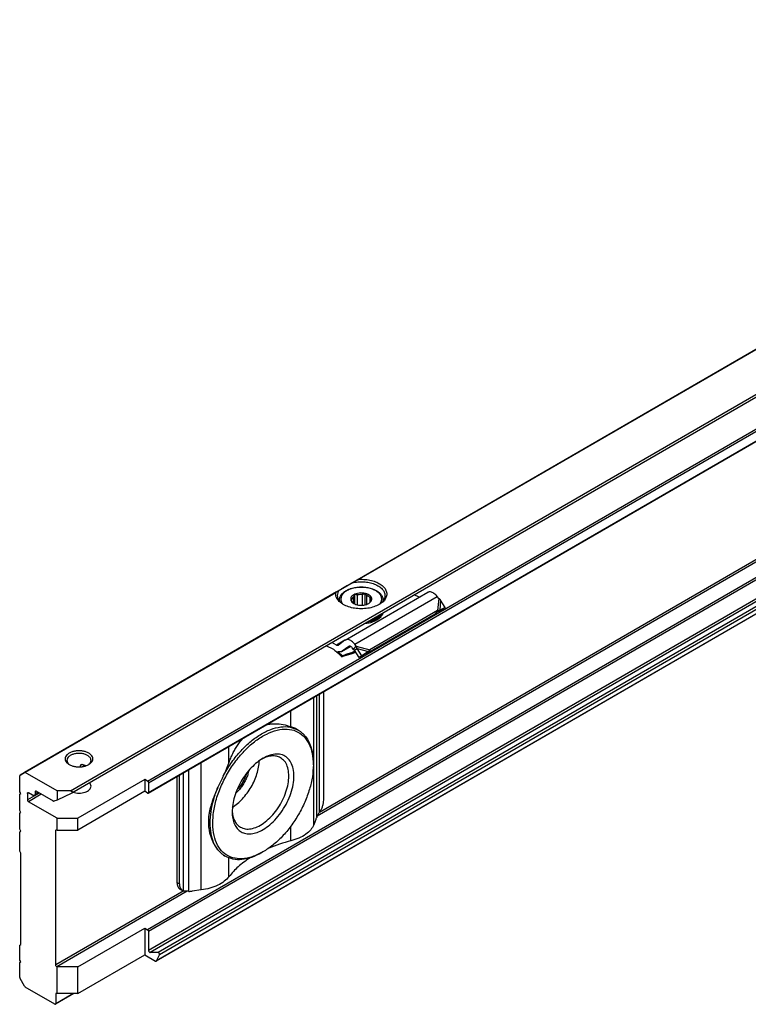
# Model space of a CAD drawing. Header units: millimetres. Extents: x -746 to 1206, y -530 to 959.
# Tile 39 of 46: x 500 to 600, y 549 to 684. Entities that reach past the tile are written whole.
import ezdxf

# ---------------------------------------------------------------- set-up
doc = ezdxf.new("R2010")
doc.units = ezdxf.units.MM

# ---------------------------------------------------------------- blocks, each defined once
blk = doc.blocks.new('SOPORTE_SV2-T__52', base_point=(500.49, 549.1))
at = {"color": 7, "linetype": 'Continuous'}
for p, q in [((1154.6, 959.11), (500.53, 580.55)), ((507.65, 578.1), (1159.69, 955.48)), ((518.12, 578.08), (1150.98, 944.36)), ((1152.08, 921.3), (519.22, 555.02)), ((545.14, 599.07), (556.45, 605.62)), ((546.45, 604.03), (546.45, 605.35)), ((546.81, 603.91), (546.81, 605.26)), ((547.52, 603.86), (547.52, 605.32)), ((547.88, 603.92), (547.88, 605.46)), ((548.1, 603.98), (548.1, 605.18)), ((555.27, 604.94), (554.6, 605.27)), ((544.33, 604.53), (544.33, 604.46)), ((546.04, 604.39), (546.04, 604.65)), ((546.31, 604.11), (546.31, 605.04)), ((548.54, 604.29), (548.54, 604.85)), ((550.33, 604.53), (550.33, 604.46)), ((557.96, 604.79), (557.76, 605.05)), ((558.83, 603.54), (558.22, 604.56)), ((557.45, 602.64), (548.13, 597.25)), ((557.81, 603.12), (548.5, 597.73)), ((550.19, 602.67), (550.19, 602.5)), ((557.48, 602.68), (557.45, 602.64)), ((557.59, 602.83), (557.48, 602.68)), ((558.24, 603.14), (557.58, 602.79)), ((557.81, 603.12), (557.59, 602.83)), ((557.74, 602.91), (557.69, 602.88)), ((558.1, 603.15), (557.74, 602.91)), ((558.83, 603.54), (558.1, 603.15)), ((558.83, 603.54), (558.24, 603.14)), ((550, 602.4), (550, 602.23)), ((543.96, 598.39), (543.29, 598.72)), ((545.09, 599.04), (544.2, 598.38)), ((546.64, 598.25), (546.44, 598.5)), ((543.59, 597.76), (542.53, 598.29)), ((544.69, 597.51), (545.87, 598.19)), ((545.63, 598.2), (544.73, 597.54)), ((545.93, 597.2), (546.58, 597.41)), ((545.95, 597.25), (545.98, 597.32)), ((546.53, 597.5), (545.98, 597.32)), ((546.28, 597.76), (546.08, 598.02)), ((546.28, 597.76), (546.42, 597.95)), ((546.42, 597.95), (546.64, 598.25)), ((546.42, 597.67), (546.55, 597.77)), ((547.06, 596.67), (546.42, 597.67)), ((546.55, 597.77), (546.75, 597.93)), ((547.4, 596.92), (546.75, 597.93)), ((547.98, 597.24), (547.06, 596.67)), ((548.32, 597.49), (547.4, 596.92)), ((548.32, 597.49), (547.98, 597.24)), ((548.28, 597.44), (548.13, 597.25)), ((548.5, 597.73), (548.28, 597.44)), ((544.73, 596.92), (544.68, 596.79)), ((547.4, 596.92), (547.06, 596.67)), ((542.19, 577.1), (542.19, 592.01)), ((538.69, 586.72), (538.66, 586.74)), ((500.53, 580.55), (501.15, 580.91)), ((505.61, 578.38), (501.25, 580.9)), ((508.84, 581.68), (508.84, 581.85)), ((509.45, 581.79), (509.56, 581.85)), ((540.76, 581.95), (540.76, 582.16)), ((500.49, 578.25), (500.49, 580.46)), ((500.53, 580.55), (500.53, 580.55)), ((517.63, 579.95), (508.44, 574.63)), ((517.63, 579.95), (517.63, 578.32)), ((518.02, 579.72), (517.63, 579.95)), ((518.16, 579.48), (518.16, 578.17)), ((522.05, 580.35), (522.05, 565.83)), ((522.39, 565.64), (522.39, 580.55)), ((500.63, 578), (500.49, 578.25)), ((502.25, 577.79), (501.69, 578.12)), ((502.61, 578.24), (502.61, 578)), ((505.1, 576.96), (502.75, 578.32)), ((507.45, 578.38), (505.61, 578.38)), ((505.61, 578.38), (505.61, 577.11)), ((517.63, 578.32), (508.44, 572.99)), ((518.02, 578.09), (517.63, 578.32)), ((500.49, 577.92), (500.63, 578)), ((500.49, 577.92), (500.63, 578)), ((500.49, 575.68), (500.49, 577.92)), ((501.55, 578.04), (501.55, 577.14)), ((505.61, 574.63), (501.69, 576.9)), ((502.5, 577.77), (503.1, 578.12)), ((505.61, 577.11), (505.19, 576.95)), ((507.63, 578.09), (505.61, 577.11)), ((500.63, 575.43), (500.49, 575.68)), ((500.49, 575.35), (500.63, 575.43)), ((500.49, 575.35), (500.63, 575.43)), ((500.49, 573.11), (500.49, 575.35)), ((505.61, 572.99), (505.61, 574.63)), ((505.61, 574.63), (508.44, 574.63)), ((508.44, 572.99), (508.44, 574.63)), ((541.11, 574.45), (540.83, 573.74)), ((500.63, 572.86), (500.49, 573.11)), ((500.49, 572.78), (500.63, 572.86)), ((500.49, 572.78), (500.63, 572.86)), ((500.49, 570.09), (500.49, 572.78)), ((505.44, 554.5), (505.44, 572.93)), ((505.58, 573.02), (505.61, 572.99)), ((505.61, 572.99), (508.44, 572.99)), ((500.63, 569.85), (500.49, 570.09)), ((500.63, 557.29), (500.63, 569.85)), ((528.68, 569.41), (528.64, 569.43)), ((533.84, 570), (533.66, 569.89)), ((522.46, 564.92), (522.8, 564.73)), ((525.38, 564.79), (524.14, 564.63)), ((508.44, 554.24), (517.63, 559.56)), ((517.63, 559.56), (518.02, 559.33)), ((517.63, 559.56), (517.63, 555.89)), ((518.16, 559.09), (518.16, 556.49)), ((500.49, 557.21), (500.63, 557.29)), ((500.49, 557.21), (500.63, 557.29)), ((500.49, 555.17), (500.49, 557.21)), ((500.63, 554.92), (500.49, 555.17)), ((508.44, 550.57), (517.63, 555.89)), ((517.63, 555.89), (519.12, 555.03)), ((519.47, 556.21), (518.37, 556.23)), ((519.25, 555.05), (519.67, 555.88)), ((500.49, 554.84), (500.63, 554.92)), ((500.49, 554.84), (500.63, 554.92)), ((500.49, 552.79), (500.49, 554.84)), ((505.61, 554.24), (505.58, 554.26)), ((505.61, 550.57), (505.61, 554.24)), ((508.44, 554.24), (505.61, 554.24)), ((508.44, 550.57), (508.44, 554.24)), ((501.15, 551.57), (500.53, 552.65)), ((505.29, 549.12), (501.25, 551.46)), ((507.91, 550.57), (505.39, 549.11)), ((505.44, 550.51), (505.44, 549.2)), ((505.61, 550.57), (505.58, 550.59)), ((508.44, 550.57), (505.61, 550.57))]:
    blk.add_line(p, q, dxfattribs=at)
at = {"color": 3, "linetype": 'Continuous'}
for p, q in [((507.45, 578.38), (1159.69, 955.87)), ((518.02, 579.72), (1150.88, 946)), ((518.16, 579.48), (1151.02, 945.76)), ((518.16, 578.17), (1151.02, 944.45)), ((1150.88, 925.62), (518.02, 559.33)), ((1151.02, 925.37), (518.16, 559.09)), ((1151.02, 922.77), (518.16, 556.49)), ((1151.23, 922.51), (518.37, 556.23)), ((1152.11, 921.33), (519.25, 555.05)), ((1152.33, 922.49), (519.47, 556.21)), ((1152.53, 922.17), (519.67, 555.88)), ((646.47, 665.02), (546.75, 607.3)), ((646.37, 664.89), (547.05, 607.41)), ((682.55, 656.69), (541.29, 574.93)), ((682.08, 656.74), (541.6, 575.43)), ((543.94, 605.68), (501.15, 580.91)), ((543.84, 605.55), (501.25, 580.9)), ((546.44, 598.5), (557.76, 605.05)), ((557.96, 604.79), (557.81, 603.12)), ((558.22, 604.56), (558.1, 603.15)), ((545.09, 599.04), (543.96, 598.39)), ((544.73, 597.54), (545.87, 598.2)), ((545.66, 598.22), (545.63, 598.2)), ((545.93, 597.2), (545.95, 597.25)), ((545.98, 597.32), (546.46, 597.6)), ((546.64, 598.25), (548.5, 597.73)), ((546.75, 597.93), (548.32, 597.49)), ((541.62, 575.47), (541.62, 591.68)), ((540.83, 573.74), (540.83, 591.22)), ((541.22, 574.75), (541.22, 591.45)), ((537.68, 587.18), (537.68, 589.4)), ((529.19, 582.27), (529.19, 584.48)), ((525.38, 564.79), (525.38, 582.28)), ((509.07, 581.98), (508.84, 581.85)), ((509.01, 581.7), (509.37, 581.91)), ((522.95, 564.66), (522.95, 580.88)), ((523.68, 564.6), (523.68, 581.3)), ((502.75, 578.32), (502.61, 578.24)), ((502.61, 578), (502.96, 578.2)), ((503.17, 578.08), (501.55, 577.14)), ((503.45, 577.92), (501.69, 576.9)), ((505.58, 573.02), (505.44, 572.93)), ((537.68, 571.53), (537.68, 573.56)), ((529.19, 566.61), (529.19, 569.17)), ((522.98, 564.66), (505.44, 554.5)), ((522.05, 565.83), (522.39, 565.64)), ((523.46, 564.61), (505.58, 554.26)), ((505.58, 550.59), (505.44, 550.51)), ((505.44, 549.2), (507.79, 550.57))]:
    blk.add_line(p, q, dxfattribs=at)
at = {"color": 7, "linetype": 'Continuous'}
for points, knots in [([(546.09, 606.92), (545.97, 606.85), (545.72, 606.71), (545.37, 606.5), (545.05, 606.32), (544.77, 606.16), (544.53, 606.02), (544.39, 605.94), (544.33, 605.9)], [0, 0, 0, 0, 0.443049, 0.853791, 1.225123, 1.550622, 1.824662, 2.042502, 2.042502, 2.042502, 2.042502]), ([(546.09, 606.92), (546.15, 606.95), (546.26, 607.02), (546.42, 607.11), (546.59, 607.21), (546.7, 607.27), (546.75, 607.3)], [0, 0, 0, 0, 0.1860833, 0.3759003, 0.5658044, 0.7596897, 0.7596897, 0.7596897, 0.7596897]), ([(546.09, 606.92), (546.35, 606.97), (546.86, 607.07), (547.65, 607.07), (548.42, 606.98), (549.13, 606.77), (549.73, 606.48), (550.2, 606.11), (550.52, 605.67), (550.56, 605.34), (550.58, 605.18)], [0, 0, 0, 0, 0.77607, 1.570758, 2.352628, 3.091832, 3.764236, 4.356401, 4.872083, 5.338886, 5.338886, 5.338886, 5.338886]), ([(546.75, 607.3), (546.76, 607.31), (546.79, 607.32), (546.82, 607.34), (546.86, 607.36), (546.9, 607.37), (546.93, 607.39), (546.97, 607.4), (547.01, 607.4), (547.04, 607.41), (547.05, 607.41)], [0, 0, 0, 0, 0.0372579, 0.0787224, 0.1217684, 0.1575998, 0.2014734, 0.2369134, 0.2785217, 0.3164862, 0.3164862, 0.3164862, 0.3164862]), ([(547.05, 607.41), (547.33, 607.41), (547.89, 607.41), (548.71, 607.27), (549.44, 607.03), (550.05, 606.69), (550.52, 606.27), (550.8, 605.79), (550.86, 605.26), (550.69, 604.75), (550.32, 604.29), (549.98, 604.07), (549.8, 603.95)], [0, 0, 0, 0, 0.851746, 1.681253, 2.457908, 3.158367, 3.772142, 4.308845, 4.804165, 5.312671, 5.882466, 6.536808, 6.536808, 6.536808, 6.536808]), ([(544.87, 603.95), (544.7, 604.06), (544.39, 604.26), (544.04, 604.66), (543.83, 605.1), (543.84, 605.4), (543.84, 605.55)], [0, 0, 0, 0, 0.587707, 1.107302, 1.572141, 2.012291, 2.012291, 2.012291, 2.012291]), ([(543.84, 605.55), (543.85, 605.56), (543.85, 605.59), (543.88, 605.63), (543.91, 605.66), (543.93, 605.67), (543.94, 605.68)], [0, 0, 0, 0, 0.0399121, 0.0826655, 0.1251923, 0.16193, 0.16193, 0.16193, 0.16193]), ([(543.94, 605.68), (543.97, 605.69), (544.03, 605.73), (544.12, 605.78), (544.22, 605.84), (544.29, 605.88), (544.33, 605.9)], [0, 0, 0, 0, 0.1040527, 0.21148, 0.3272646, 0.4474869, 0.4474869, 0.4474869, 0.4474869]), ([(544.08, 605.18), (544.09, 605.31), (544.12, 605.57), (544.26, 605.79), (544.33, 605.9)], [0, 0, 0, 0, 0.3702304, 0.7662165, 0.7662165, 0.7662165, 0.7662165]), ([(544.96, 603.9), (544.83, 603.99), (544.58, 604.15), (544.3, 604.47), (544.12, 604.82), (544.09, 605.06), (544.08, 605.18)], [0, 0, 0, 0, 0.465803, 0.884422, 1.263498, 1.619508, 1.619508, 1.619508, 1.619508]), ([(544.33, 604.53), (544.33, 604.58), (544.34, 604.67), (544.36, 604.81), (544.41, 604.95), (544.5, 605.15), (544.67, 605.4), (544.91, 605.63), (545.16, 605.8), (545.35, 605.91), (545.52, 605.99), (545.65, 606.05), (545.8, 606.1), (546, 606.17), (546.27, 606.24), (546.61, 606.3), (546.97, 606.34), (547.45, 606.36), (548.03, 606.32), (548.67, 606.18), (549.24, 605.96), (549.63, 605.72), (549.87, 605.52), (550, 605.37), (550.11, 605.23), (550.19, 605.1), (550.25, 604.96), (550.3, 604.81), (550.33, 604.67), (550.33, 604.58), (550.33, 604.53)], [0, 0, 0, 0, 0.140216, 0.282173, 0.428951, 0.580603, 0.937337, 1.328044, 1.574629, 1.832861, 1.979988, 2.13034, 2.284509, 2.45938, 2.752512, 3.122911, 3.482658, 3.845795, 4.55081, 5.231263, 5.82113, 6.361258, 6.586232, 6.770376, 6.95485, 7.10977, 7.250054, 7.408196, 7.559812, 7.690367, 7.690367, 7.690367, 7.690367]), ([(546.45, 605.36), (546.35, 605.31), (546.17, 605.22), (545.96, 605), (545.86, 604.75), (545.9, 604.5), (546.06, 604.26), (546.22, 604.16), (546.31, 604.1)], [0, 0, 0, 0, 0.334734, 0.62083, 0.868796, 1.108344, 1.374491, 1.686893, 1.686893, 1.686893, 1.686893]), ([(546.45, 605.35), (546.44, 605.32), (546.41, 605.27), (546.38, 605.19), (546.35, 605.11), (546.32, 605.06), (546.31, 605.04)], [0, 0, 0, 0, 0.0905927, 0.1752399, 0.2614471, 0.3414499, 0.3414499, 0.3414499, 0.3414499]), ([(548.35, 604.1), (548.44, 604.16), (548.61, 604.27), (548.78, 604.52), (548.79, 604.8), (548.66, 605.06), (548.42, 605.27), (548.08, 605.43), (547.69, 605.52), (547.26, 605.54), (546.84, 605.5), (546.58, 605.41), (546.45, 605.36)], [0, 0, 0, 0, 0.32878, 0.606594, 0.858697, 1.127056, 1.442628, 1.812169, 2.224394, 2.657925, 3.087201, 3.487461, 3.487461, 3.487461, 3.487461]), ([(546.81, 605.26), (546.78, 605.27), (546.72, 605.28), (546.63, 605.3), (546.54, 605.32), (546.48, 605.34), (546.45, 605.35)], [0, 0, 0, 0, 0.0922459, 0.1876177, 0.2781365, 0.3723515, 0.3723515, 0.3723515, 0.3723515]), ([(547.52, 605.32), (547.4, 605.32), (547.16, 605.33), (546.92, 605.28), (546.81, 605.26)], [0, 0, 0, 0, 0.3605537, 0.7121617, 0.7121617, 0.7121617, 0.7121617]), ([(547.88, 605.46), (547.85, 605.45), (547.79, 605.42), (547.7, 605.38), (547.61, 605.35), (547.55, 605.33), (547.52, 605.32)], [0, 0, 0, 0, 0.0994236, 0.1945246, 0.2941229, 0.3898454, 0.3898454, 0.3898454, 0.3898454]), ([(548.1, 605.18), (548.08, 605.2), (548.04, 605.24), (547.99, 605.31), (547.93, 605.39), (547.9, 605.44), (547.88, 605.46)], [0, 0, 0, 0, 0.0858545, 0.1773933, 0.2665262, 0.3612844, 0.3612844, 0.3612844, 0.3612844]), ([(548.54, 604.85), (548.48, 604.92), (548.36, 605.06), (548.19, 605.14), (548.1, 605.18)], [0, 0, 0, 0, 0.2547805, 0.5512749, 0.5512749, 0.5512749, 0.5512749]), ([(550.58, 605.18), (550.57, 605.06), (550.55, 604.82), (550.36, 604.47), (550.08, 604.15), (549.83, 603.99), (549.71, 603.9)], [0, 0, 0, 0, 0.35601, 0.735085, 1.153705, 1.619508, 1.619508, 1.619508, 1.619508]), ([(557.76, 605.05), (557.69, 605.13), (557.55, 605.29), (557.32, 605.48), (557.09, 605.62), (556.86, 605.69), (556.64, 605.7), (556.51, 605.65), (556.45, 605.62)], [0, 0, 0, 0, 0.318961, 0.616971, 0.88702, 1.126112, 1.337253, 1.531194, 1.531194, 1.531194, 1.531194]), ([(549.8, 603.95), (549.56, 603.83), (549.06, 603.59), (548.22, 603.41), (547.33, 603.34), (546.44, 603.41), (545.6, 603.59), (545.1, 603.83), (544.87, 603.95)], [0, 0, 0, 0, 0.790454, 1.654841, 2.55911, 3.463379, 4.327766, 5.11822, 5.11822, 5.11822, 5.11822]), ([(546.04, 604.65), (546.03, 604.65), (546.01, 604.63), (545.97, 604.61), (545.94, 604.59), (545.91, 604.58), (545.9, 604.58)], [0, 0, 0, 0, 0.0434657, 0.085285, 0.122596, 0.1594624, 0.1594624, 0.1594624, 0.1594624]), ([(545.9, 604.58), (545.92, 604.55), (545.96, 604.5), (546.01, 604.43), (546.07, 604.36), (546.11, 604.31), (546.12, 604.29)], [0, 0, 0, 0, 0.0948298, 0.1840258, 0.2754931, 0.3612844, 0.3612844, 0.3612844, 0.3612844]), ([(546.31, 605.04), (546.24, 604.98), (546.12, 604.88), (546.06, 604.73), (546.04, 604.65)], [0, 0, 0, 0, 0.2557517, 0.4766224, 0.4766224, 0.4766224, 0.4766224]), ([(546.12, 604.29), (546.16, 604.25), (546.23, 604.16), (546.32, 604.1), (546.37, 604.07)], [0, 0, 0, 0, 0.1569125, 0.3303762, 0.3303762, 0.3303762, 0.3303762]), ([(546.31, 604.1), (546.41, 604.05), (546.61, 603.95), (546.96, 603.87), (547.33, 603.85), (547.7, 603.87), (548.05, 603.95), (548.25, 604.05), (548.35, 604.1)], [0, 0, 0, 0, 0.327474, 0.685577, 1.060203, 1.434829, 1.792932, 2.120405, 2.120405, 2.120405, 2.120405]), ([(548.31, 604.08), (548.31, 604.08), (548.32, 604.08), (548.32, 604.09), (548.34, 604.09), (548.35, 604.1), (548.35, 604.11)], [0, 0, 0, 0, 0.00580891, 0.01164761, 0.03216571, 0.05312302, 0.05312302, 0.05312302, 0.05312302]), ([(548.35, 604.11), (548.42, 604.16), (548.55, 604.27), (548.6, 604.42), (548.62, 604.49)], [0, 0, 0, 0, 0.2557517, 0.4766224, 0.4766224, 0.4766224, 0.4766224]), ([(548.76, 604.8), (548.74, 604.8), (548.71, 604.81), (548.65, 604.82), (548.59, 604.83), (548.56, 604.85), (548.54, 604.85)], [0, 0, 0, 0, 0.0559834, 0.1109123, 0.1702947, 0.22961, 0.22961, 0.22961, 0.22961]), ([(548.62, 604.49), (548.64, 604.51), (548.66, 604.56), (548.69, 604.64), (548.73, 604.72), (548.75, 604.77), (548.76, 604.8)], [0, 0, 0, 0, 0.0799756, 0.1661514, 0.2508258, 0.3414499, 0.3414499, 0.3414499, 0.3414499]), ([(558.22, 604.56), (558.2, 604.58), (558.16, 604.62), (558.09, 604.68), (558.03, 604.74), (557.98, 604.78), (557.96, 604.79)], [0, 0, 0, 0, 0.0895884, 0.1740072, 0.2614357, 0.3493827, 0.3493827, 0.3493827, 0.3493827]), ([(548.41, 601.69), (548.59, 601.73), (548.94, 601.83), (549.42, 602.05), (549.82, 602.31), (550.02, 602.54), (550.11, 602.65)], [0, 0, 0, 0, 0.568402, 1.094967, 1.571299, 1.995831, 1.995831, 1.995831, 1.995831]), ([(550, 602.4), (549.99, 602.4), (549.96, 602.41), (549.93, 602.43), (549.92, 602.43)], [0, 0, 0, 0, 0.04677307, 0.0897244, 0.0897244, 0.0897244, 0.0897244]), ([(549.98, 602.49), (549.99, 602.49), (550.03, 602.51), (550.08, 602.51), (550.14, 602.51), (550.18, 602.51), (550.19, 602.5)], [0, 0, 0, 0, 0.0527366, 0.1081535, 0.1644527, 0.2197436, 0.2197436, 0.2197436, 0.2197436]), ([(550.11, 602.65), (550.11, 602.66), (550.12, 602.67), (550.13, 602.68), (550.13, 602.69)], [0, 0, 0, 0, 0.02093833, 0.04175733, 0.04175733, 0.04175733, 0.04175733]), ([(550.12, 602.67), (550.14, 602.67), (550.16, 602.67), (550.18, 602.67), (550.19, 602.67)], [0, 0, 0, 0, 0.03537578, 0.07007579, 0.07007579, 0.07007579, 0.07007579]), ([(550.3, 602.79), (550.29, 602.74), (550.26, 602.64), (550.22, 602.55), (550.19, 602.5)], [0, 0, 0, 0, 0.1494895, 0.3038782, 0.3038782, 0.3038782, 0.3038782]), ([(550.23, 602.74), (550.23, 602.73), (550.21, 602.7), (550.2, 602.68), (550.19, 602.67)], [0, 0, 0, 0, 0.0438163, 0.08811003, 0.08811003, 0.08811003, 0.08811003]), ([(557.69, 602.88), (557.67, 602.86), (557.63, 602.84), (557.58, 602.79), (557.53, 602.74), (557.5, 602.7), (557.48, 602.68)], [0, 0, 0, 0, 0.0725893, 0.1438649, 0.2153267, 0.2850894, 0.2850894, 0.2850894, 0.2850894]), ([(558.1, 603.15), (558.08, 603.15), (558.03, 603.15), (557.96, 603.14), (557.89, 603.13), (557.84, 603.13), (557.81, 603.12)], [0, 0, 0, 0, 0.0678304, 0.1377522, 0.2112876, 0.2863988, 0.2863988, 0.2863988, 0.2863988]), ([(550, 602.23), (549.88, 602.11), (549.6, 601.85), (549.06, 601.59), (548.43, 601.38), (547.98, 601.33), (547.74, 601.3)], [0, 0, 0, 0, 0.529903, 1.131598, 1.794648, 2.498901, 2.498901, 2.498901, 2.498901]), ([(550, 602.4), (549.89, 602.29), (549.66, 602.06), (549.2, 601.82), (548.68, 601.62), (548.29, 601.54), (548.09, 601.51)], [0, 0, 0, 0, 0.460257, 0.975969, 1.541656, 2.14541, 2.14541, 2.14541, 2.14541]), ([(543.96, 598.39), (544, 598.37), (544.07, 598.34), (544.15, 598.36), (544.19, 598.37)], [0, 0, 0, 0, 0.1279345, 0.2345827, 0.2345827, 0.2345827, 0.2345827]), ([(544.19, 598.37), (544.19, 598.38), (544.19, 598.38), (544.2, 598.38), (544.2, 598.38)], [0, 0, 0, 0, 0.00929629, 0.01861192, 0.01861192, 0.01861192, 0.01861192]), ([(545.14, 599.07), (545.13, 599.07), (545.12, 599.06), (545.1, 599.05), (545.09, 599.04)], [0, 0, 0, 0, 0.02788887, 0.05583578, 0.05583578, 0.05583578, 0.05583578]), ([(546.44, 598.5), (546.37, 598.59), (546.24, 598.74), (546.01, 598.93), (545.78, 599.07), (545.55, 599.14), (545.33, 599.15), (545.2, 599.1), (545.14, 599.07)], [0, 0, 0, 0, 0.318961, 0.616971, 0.88702, 1.126112, 1.337253, 1.531194, 1.531194, 1.531194, 1.531194]), ([(543.59, 597.76), (543.77, 597.61), (544.15, 597.31), (544.5, 596.97), (544.68, 596.79)], [0, 0, 0, 0, 0.715526, 1.456391, 1.456391, 1.456391, 1.456391]), ([(544.69, 597.51), (544.64, 597.49), (544.56, 597.45), (544.41, 597.43), (544.26, 597.45), (544.16, 597.48), (544.1, 597.5)], [0, 0, 0, 0, 0.1366038, 0.2796085, 0.4340577, 0.602995, 0.602995, 0.602995, 0.602995]), ([(544.73, 596.92), (544.62, 597.02), (544.42, 597.22), (544.21, 597.41), (544.1, 597.5)], [0, 0, 0, 0, 0.4316811, 0.8556339, 0.8556339, 0.8556339, 0.8556339]), ([(544.68, 596.79), (544.78, 596.83), (544.99, 596.9), (545.3, 597), (545.61, 597.1), (545.82, 597.17), (545.93, 597.2)], [0, 0, 0, 0, 0.32897, 0.657431, 0.985805, 1.313673, 1.313673, 1.313673, 1.313673]), ([(544.73, 597.54), (544.73, 597.53), (544.71, 597.52), (544.69, 597.51), (544.69, 597.51)], [0, 0, 0, 0, 0.02794691, 0.05583578, 0.05583578, 0.05583578, 0.05583578]), ([(545.98, 597.32), (545.88, 597.29), (545.67, 597.22), (545.35, 597.12), (545.04, 597.02), (544.83, 596.95), (544.73, 596.92)], [0, 0, 0, 0, 0.328624, 0.657763, 0.986976, 1.316736, 1.316736, 1.316736, 1.316736]), ([(545.64, 598.21), (545.64, 598.21), (545.63, 598.2), (545.63, 598.2), (545.63, 598.2)], [0, 0, 0, 0, 0.00929629, 0.01861192, 0.01861192, 0.01861192, 0.01861192]), ([(546.08, 598.02), (546.04, 598.06), (545.98, 598.13), (545.86, 598.21), (545.74, 598.24), (545.67, 598.22), (545.64, 598.21)], [0, 0, 0, 0, 0.1568648, 0.2952629, 0.4107357, 0.5088861, 0.5088861, 0.5088861, 0.5088861]), ([(546.42, 597.67), (546.41, 597.68), (546.38, 597.7), (546.35, 597.72), (546.31, 597.74), (546.29, 597.75), (546.28, 597.76)], [0, 0, 0, 0, 0.0408745, 0.0819997, 0.1230501, 0.1643534, 0.1643534, 0.1643534, 0.1643534]), ([(546.75, 597.93), (546.74, 597.95), (546.73, 598.01), (546.7, 598.09), (546.68, 598.17), (546.65, 598.22), (546.64, 598.25)], [0, 0, 0, 0, 0.0870644, 0.1713182, 0.2552987, 0.3377326, 0.3377326, 0.3377326, 0.3377326]), ([(548.13, 597.25), (548.12, 597.25), (548.1, 597.25), (548.06, 597.24), (548.02, 597.24), (547.99, 597.24), (547.98, 597.24)], [0, 0, 0, 0, 0.0375867, 0.075416, 0.1136324, 0.152093, 0.152093, 0.152093, 0.152093]), ([(548.5, 597.73), (548.48, 597.71), (548.45, 597.67), (548.41, 597.61), (548.36, 597.55), (548.33, 597.51), (548.32, 597.49)], [0, 0, 0, 0, 0.0704554, 0.14376, 0.219499, 0.2977257, 0.2977257, 0.2977257, 0.2977257]), ([(548.5, 597.73), (548.5, 597.73), (548.5, 597.73), (548.5, 597.73), (548.5, 597.73)], [0, 0, 0, 0, 0.001708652, 0.003419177, 0.003419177, 0.003419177, 0.003419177]), ([(534.35, 587.47), (534.54, 587.51), (534.92, 587.57), (535.68, 587.6), (536.62, 587.52), (537.33, 587.3), (537.68, 587.18)], [0, 0, 0, 0, 0.578541, 1.153462, 2.268721, 3.382626, 3.382626, 3.382626, 3.382626]), ([(533.84, 570), (533.36, 569.75), (532.46, 569.29), (531.03, 569.01), (529.71, 569.13), (528.58, 569.69), (527.72, 570.66), (527.16, 571.95), (526.93, 573.49), (527, 575.22), (527.37, 577.07), (528.04, 578.96), (528.96, 580.8), (530.1, 582.51), (531.4, 584.03), (532.82, 585.28), (534.28, 586.2), (535.74, 586.76), (537.13, 586.92), (538.4, 586.66), (539.45, 585.96), (540.21, 584.88), (540.68, 583.5), (540.73, 582.49), (540.76, 581.95)], [0, 0, 0, 0, 1.605479, 3.026381, 4.298231, 5.500692, 6.739593, 8.106501, 9.651301, 11.381996, 13.275475, 15.287889, 17.362768, 19.437646, 21.45006, 23.343539, 25.074234, 26.619034, 27.985942, 29.224843, 30.427305, 31.699155, 33.120057, 34.725535, 34.725535, 34.725535, 34.725535]), ([(528.38, 580.39), (528.72, 580.98), (529.39, 582.15), (530.63, 583.71), (531.98, 585.05), (533.4, 586.1), (534.84, 586.83), (536.23, 587.2), (537.57, 587.22), (538.33, 586.88), (538.69, 586.72)], [0, 0, 0, 0, 2.039172, 4.039719, 5.948553, 7.721033, 9.326958, 10.758142, 12.037595, 13.226248, 13.226248, 13.226248, 13.226248]), ([(538.66, 586.74), (538.58, 586.78), (538.43, 586.86), (538.2, 586.98), (537.95, 587.09), (537.77, 587.15), (537.68, 587.18)], [0, 0, 0, 0, 0.251557, 0.510479, 0.785772, 1.069218, 1.069218, 1.069218, 1.069218]), ([(538.69, 586.72), (538.74, 586.69), (538.84, 586.63), (538.94, 586.56), (538.99, 586.53)], [0, 0, 0, 0, 0.1743875, 0.3490943, 0.3490943, 0.3490943, 0.3490943]), ([(539.7, 585.84), (539.64, 585.89), (539.54, 586.01), (539.36, 586.19), (539.18, 586.36), (539.05, 586.47), (538.99, 586.53)], [0, 0, 0, 0, 0.2375866, 0.4800386, 0.733304, 0.9924209, 0.9924209, 0.9924209, 0.9924209]), ([(529.19, 582.27), (529.27, 582.47), (529.42, 582.89), (529.7, 583.48), (530, 584.06), (530.35, 584.61), (530.72, 585.14), (531.01, 585.46), (531.15, 585.62)], [0, 0, 0, 0, 0.656451, 1.329534, 1.961357, 2.618601, 3.279238, 3.905328, 3.905328, 3.905328, 3.905328]), ([(539.7, 585.84), (539.86, 585.6), (540.2, 585.1), (540.51, 584.21), (540.72, 583.22), (540.74, 582.52), (540.76, 582.16)], [0, 0, 0, 0, 0.865086, 1.796233, 2.804724, 3.894206, 3.894206, 3.894206, 3.894206]), ([(509.96, 583.55), (509.83, 583.62), (509.56, 583.75), (509.1, 583.85), (508.62, 583.89), (508.13, 583.85), (507.67, 583.75), (507.28, 583.57), (506.97, 583.35), (506.77, 583.08), (506.69, 582.77), (506.77, 582.47), (506.97, 582.2), (507.17, 582.07), (507.28, 582)], [0, 0, 0, 0, 0.431098, 0.902937, 1.396732, 1.890447, 2.362057, 2.792814, 3.171045, 3.497161, 3.789201, 4.081646, 4.408752, 4.788148, 4.788148, 4.788148, 4.788148]), ([(509.78, 583.25), (509.66, 583.31), (509.39, 583.44), (508.93, 583.52), (508.46, 583.54), (507.99, 583.47), (507.58, 583.33), (507.25, 583.13), (507.02, 582.87), (506.98, 582.67), (506.97, 582.57)], [0, 0, 0, 0, 0.423238, 0.888817, 1.372639, 1.847249, 2.286851, 2.672672, 2.999845, 3.28602, 3.28602, 3.28602, 3.28602]), ([(509.96, 582), (510.06, 582.07), (510.26, 582.2), (510.47, 582.47), (510.54, 582.77), (510.47, 583.08), (510.26, 583.35), (510.07, 583.48), (509.96, 583.55)], [0, 0, 0, 0, 0.379809, 0.707216, 0.999947, 1.292408, 1.619154, 1.998185, 1.998185, 1.998185, 1.998185]), ([(506.97, 582.57), (506.97, 582.52), (506.98, 582.4), (507.07, 582.23), (507.2, 582.07), (507.31, 581.99), (507.37, 581.95)], [0, 0, 0, 0, 0.1721846, 0.3545772, 0.5546937, 0.7763357, 0.7763357, 0.7763357, 0.7763357]), ([(510.27, 582.57), (510.26, 582.64), (510.25, 582.77), (510.14, 582.95), (509.99, 583.12), (509.85, 583.2), (509.78, 583.25)], [0, 0, 0, 0, 0.1889853, 0.3912473, 0.6159874, 0.8670823, 0.8670823, 0.8670823, 0.8670823]), ([(509.86, 581.95), (509.92, 581.99), (510.04, 582.07), (510.16, 582.23), (510.25, 582.4), (510.26, 582.52), (510.27, 582.57)], [0, 0, 0, 0, 0.2216421, 0.4217585, 0.6041512, 0.7763357, 0.7763357, 0.7763357, 0.7763357]), ([(529.19, 582.27), (529.13, 582.11), (529.01, 581.8), (528.81, 581.33), (528.6, 580.86), (528.46, 580.55), (528.38, 580.39)], [0, 0, 0, 0, 0.499383, 1.011894, 1.523124, 2.042903, 2.042903, 2.042903, 2.042903]), ([(533.88, 582.86), (533.59, 582.68), (533.01, 582.3), (532.22, 581.55), (531.49, 580.68), (530.85, 579.71), (530.32, 578.66), (529.93, 577.6), (529.67, 576.54), (529.64, 575.84), (529.62, 575.51)], [0, 0, 0, 0, 1.007521, 2.095135, 3.24031, 4.415474, 5.590637, 6.735812, 7.823426, 8.830947, 8.830947, 8.830947, 8.830947]), ([(529.65, 576.12), (529.89, 576.29), (530.39, 576.63), (531.06, 577.3), (531.69, 578.06), (532.24, 578.9), (532.7, 579.8), (533.04, 580.72), (533.28, 581.63), (533.34, 582.24), (533.36, 582.53)], [0, 0, 0, 0, 0.883325, 1.828477, 2.817611, 3.829543, 4.841474, 5.830609, 6.77576, 7.659085, 7.659085, 7.659085, 7.659085]), ([(530.75, 573.41), (530.98, 573.31), (531.44, 573.11), (532.26, 573.16), (533.11, 573.44), (533.98, 573.95), (534.82, 574.67), (535.6, 575.55), (536.28, 576.56), (536.82, 577.65), (537.2, 578.77), (537.4, 579.85), (537.41, 580.86), (537.23, 581.74), (536.86, 582.48), (536.46, 582.78), (536.26, 582.93)], [0, 0, 0, 0, 0.719072, 1.503175, 2.392537, 3.397831, 4.507006, 5.692929, 6.919375, 8.14582, 9.331744, 10.440918, 11.446212, 12.335574, 13.119678, 13.838749, 13.838749, 13.838749, 13.838749]), ([(536.26, 582.93), (536.08, 583.01), (535.71, 583.18), (535.06, 583.2), (534.37, 583.07), (533.93, 582.86), (533.7, 582.75)], [0, 0, 0, 0, 0.589999, 1.21743, 1.909281, 2.678436, 2.678436, 2.678436, 2.678436]), ([(533.86, 573.07), (534.18, 573.28), (534.86, 573.72), (535.73, 574.62), (536.53, 575.65), (537.2, 576.81), (537.7, 578.01), (538.02, 579.22), (538.14, 580.37), (538.05, 581.4), (537.74, 582.28), (537.23, 582.96), (536.52, 583.37), (535.68, 583.48), (534.76, 583.31), (534.18, 583.02), (533.88, 582.86)], [0, 0, 0, 0, 1.155707, 2.411102, 3.730971, 5.072968, 6.392471, 7.647174, 8.801943, 9.834563, 10.743141, 11.554748, 12.328594, 13.139606, 14.047228, 15.078797, 15.078797, 15.078797, 15.078797]), ([(501.25, 580.9), (501.23, 580.91), (501.2, 580.93), (501.17, 580.92), (501.15, 580.91)], [0, 0, 0, 0, 0.0573272, 0.1040441, 0.1040441, 0.1040441, 0.1040441]), ([(507.28, 582), (507.41, 581.93), (507.68, 581.8), (508.13, 581.7), (508.62, 581.66), (509.1, 581.7), (509.56, 581.8), (509.83, 581.93), (509.96, 582)], [0, 0, 0, 0, 0.429104, 0.898342, 1.389231, 1.88012, 2.349359, 2.778462, 2.778462, 2.778462, 2.778462]), ([(508.91, 581.96), (508.9, 581.95), (508.89, 581.95), (508.88, 581.94), (508.87, 581.92), (508.86, 581.91), (508.85, 581.9), (508.84, 581.88), (508.84, 581.86), (508.84, 581.85), (508.84, 581.85)], [0, 0, 0, 0, 0.0162959, 0.0353511, 0.0511395, 0.0695191, 0.0849664, 0.1029621, 0.1210202, 0.1360722, 0.1360722, 0.1360722, 0.1360722]), ([(509.07, 581.98), (509.06, 581.98), (509.03, 581.99), (508.99, 581.98), (508.95, 581.97), (508.92, 581.96), (508.91, 581.96)], [0, 0, 0, 0, 0.0437196, 0.0860183, 0.1280381, 0.1676305, 0.1676305, 0.1676305, 0.1676305]), ([(509.59, 581.83), (509.51, 581.87), (509.34, 581.93), (509.16, 581.96), (509.07, 581.98)], [0, 0, 0, 0, 0.2647998, 0.5441683, 0.5441683, 0.5441683, 0.5441683]), ([(531.91, 581.17), (531.86, 580.98), (531.77, 580.59), (531.54, 580.02), (531.26, 579.47), (530.92, 578.95), (530.54, 578.47), (530.25, 578.19), (530.1, 578.06)], [0, 0, 0, 0, 0.58827, 1.201661, 1.828033, 2.454405, 3.067796, 3.656067, 3.656067, 3.656067, 3.656067]), ([(540.76, 581.95), (540.73, 581.41), (540.67, 580.27), (540.25, 578.56), (539.62, 576.82), (538.76, 575.13), (537.72, 573.54), (536.53, 572.12), (535.25, 570.91), (534.3, 570.29), (533.84, 570)], [0, 0, 0, 0, 1.637222, 3.404594, 5.265504, 7.175144, 9.084785, 10.945695, 12.713067, 14.350289, 14.350289, 14.350289, 14.350289]), ([(500.53, 580.55), (500.52, 580.54), (500.49, 580.52), (500.49, 580.48), (500.49, 580.46)], [0, 0, 0, 0, 0.0465697, 0.1036576, 0.1036576, 0.1036576, 0.1036576]), ([(500.53, 580.55), (500.53, 580.55), (500.53, 580.55), (500.53, 580.55), (500.53, 580.55)], [0, 0, 0, 0, 0.0001066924, 0.0002133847, 0.0002133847, 0.0002133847, 0.0002133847]), ([(510.27, 579.03), (510.26, 579.11), (510.23, 579.28), (510.12, 579.42), (510.06, 579.49)], [0, 0, 0, 0, 0.2469056, 0.5215336, 0.5215336, 0.5215336, 0.5215336]), ([(518.02, 579.72), (518.04, 579.71), (518.08, 579.68), (518.12, 579.62), (518.16, 579.55), (518.16, 579.5), (518.16, 579.48)], [0, 0, 0, 0, 0.0695843, 0.1466412, 0.2236607, 0.293145, 0.293145, 0.293145, 0.293145]), ([(528.38, 580.39), (528.33, 580.26), (528.21, 580.01), (528.04, 579.63), (527.86, 579.25), (527.73, 579), (527.67, 578.88)], [0, 0, 0, 0, 0.421459, 0.839309, 1.259059, 1.672769, 1.672769, 1.672769, 1.672769]), ([(531.59, 580.78), (531.52, 580.58), (531.38, 580.16), (531.08, 579.57), (530.72, 579.02), (530.43, 578.69), (530.29, 578.52)], [0, 0, 0, 0, 0.648659, 1.314288, 1.979918, 2.628576, 2.628576, 2.628576, 2.628576]), ([(501.55, 578.04), (501.55, 578.06), (501.55, 578.09), (501.58, 578.14), (501.64, 578.14), (501.67, 578.13), (501.69, 578.12)], [0, 0, 0, 0, 0.0572058, 0.1038611, 0.150578, 0.2079051, 0.2079051, 0.2079051, 0.2079051]), ([(502.65, 578.33), (502.64, 578.32), (502.61, 578.3), (502.61, 578.26), (502.61, 578.24)], [0, 0, 0, 0, 0.0465697, 0.1036576, 0.1036576, 0.1036576, 0.1036576]), ([(502.75, 578.32), (502.73, 578.33), (502.7, 578.35), (502.66, 578.34), (502.65, 578.33)], [0, 0, 0, 0, 0.0574453, 0.1042475, 0.1042475, 0.1042475, 0.1042475]), ([(507.45, 578.38), (507.49, 578.37), (507.56, 578.37), (507.65, 578.34), (507.71, 578.29), (507.74, 578.21), (507.71, 578.14), (507.67, 578.11), (507.65, 578.1)], [0, 0, 0, 0, 0.1088664, 0.2071442, 0.2881042, 0.3541024, 0.4200425, 0.5008882, 0.5008882, 0.5008882, 0.5008882]), ([(507.81, 578.19), (507.94, 578.16), (508.21, 578.09), (508.63, 578.06), (509.05, 578.09), (509.44, 578.19), (509.78, 578.33), (510.05, 578.53), (510.23, 578.76), (510.26, 578.94), (510.27, 579.03)], [0, 0, 0, 0, 0.407949, 0.833928, 1.259177, 1.665034, 2.035674, 2.361307, 2.642378, 2.894213, 2.894213, 2.894213, 2.894213]), ([(518.12, 578.08), (518.13, 578.09), (518.16, 578.12), (518.16, 578.15), (518.16, 578.17)], [0, 0, 0, 0, 0.0465697, 0.1036576, 0.1036576, 0.1036576, 0.1036576]), ([(527.67, 578.88), (527.58, 578.67), (527.4, 578.27), (527.15, 577.66), (526.92, 577.06), (526.72, 576.46), (526.57, 575.86), (526.45, 575.28), (526.38, 574.7), (526.36, 574.13), (526.38, 573.57), (526.43, 573.12), (526.51, 572.75), (526.57, 572.5), (526.64, 572.24), (526.75, 571.9), (526.92, 571.5), (527.14, 571.06), (527.39, 570.66), (527.58, 570.41), (527.67, 570.29)], [0, 0, 0, 0, 0.667051, 1.330651, 1.972099, 2.606372, 3.214626, 3.819531, 4.391078, 4.976557, 5.505665, 6.08507, 6.344133, 6.622681, 6.874064, 7.148413, 7.699805, 8.159958, 8.641666, 9.096743, 9.096743, 9.096743, 9.096743]), ([(527.67, 570.29), (527.46, 570.62), (527.01, 571.31), (526.69, 572.59), (526.57, 574.02), (526.71, 575.58), (527.06, 577.23), (527.46, 578.32), (527.67, 578.88)], [0, 0, 0, 0, 1.165888, 2.45697, 3.890766, 5.463472, 7.155629, 8.936943, 8.936943, 8.936943, 8.936943]), ([(501.55, 577.14), (501.55, 577.12), (501.55, 577.07), (501.59, 577), (501.63, 576.94), (501.67, 576.91), (501.69, 576.9)], [0, 0, 0, 0, 0.0694843, 0.1465039, 0.2235608, 0.293145, 0.293145, 0.293145, 0.293145]), ([(502.5, 577.77), (502.49, 577.76), (502.45, 577.74), (502.39, 577.74), (502.32, 577.76), (502.28, 577.78), (502.25, 577.79)], [0, 0, 0, 0, 0.0571993, 0.118477, 0.1866495, 0.2628912, 0.2628912, 0.2628912, 0.2628912]), ([(502.61, 578), (502.61, 577.97), (502.6, 577.92), (502.58, 577.86), (502.55, 577.8), (502.52, 577.78), (502.5, 577.77)], [0, 0, 0, 0, 0.0757508, 0.1435134, 0.2044637, 0.2613899, 0.2613899, 0.2613899, 0.2613899]), ([(505.19, 576.95), (505.17, 576.94), (505.14, 576.94), (505.11, 576.95), (505.1, 576.96)], [0, 0, 0, 0, 0.04269591, 0.09436097, 0.09436097, 0.09436097, 0.09436097]), ([(507.65, 578.1), (507.65, 578.1), (507.64, 578.09), (507.63, 578.09), (507.63, 578.09)], [0, 0, 0, 0, 0.01039098, 0.02100593, 0.02100593, 0.02100593, 0.02100593]), ([(518.02, 578.09), (518.04, 578.08), (518.07, 578.06), (518.11, 578.08), (518.12, 578.08)], [0, 0, 0, 0, 0.0574453, 0.1042475, 0.1042475, 0.1042475, 0.1042475]), ([(541.62, 575.47), (541.7, 575.6), (541.87, 575.86), (542.04, 576.27), (542.16, 576.69), (542.18, 576.97), (542.19, 577.1)], [0, 0, 0, 0, 0.46252, 0.918518, 1.352276, 1.750693, 1.750693, 1.750693, 1.750693]), ([(529.62, 575.72), (529.64, 575.46), (529.68, 574.97), (529.91, 574.31), (530.26, 573.76), (530.59, 573.52), (530.75, 573.41)], [0, 0, 0, 0, 0.769155, 1.461007, 2.088437, 2.678436, 2.678436, 2.678436, 2.678436]), ([(529.62, 575.51), (529.63, 575.2), (529.66, 574.62), (529.9, 573.83), (530.29, 573.19), (530.84, 572.73), (531.51, 572.49), (532.27, 572.47), (533.08, 572.66), (533.59, 572.93), (533.86, 573.07)], [0, 0, 0, 0, 0.911035, 1.725773, 2.458495, 3.143007, 3.828005, 4.562021, 5.378502, 6.291374, 6.291374, 6.291374, 6.291374]), ([(541.62, 575.47), (541.58, 575.4), (541.49, 575.28), (541.38, 575.1), (541.28, 574.93), (541.24, 574.81), (541.22, 574.75)], [0, 0, 0, 0, 0.227351, 0.4425519, 0.6419126, 0.8214453, 0.8214453, 0.8214453, 0.8214453]), ([(541.11, 574.45), (541.13, 574.5), (541.17, 574.6), (541.2, 574.7), (541.22, 574.75)], [0, 0, 0, 0, 0.1525511, 0.3192904, 0.3192904, 0.3192904, 0.3192904]), ([(505.44, 572.93), (505.44, 572.95), (505.44, 572.99), (505.46, 573.01), (505.48, 573.03)], [0, 0, 0, 0, 0.0570879, 0.1036576, 0.1036576, 0.1036576, 0.1036576]), ([(505.48, 573.03), (505.49, 573.03), (505.53, 573.04), (505.56, 573.02), (505.58, 573.02)], [0, 0, 0, 0, 0.0468022, 0.1042475, 0.1042475, 0.1042475, 0.1042475]), ([(540.83, 573.74), (540.7, 573.49), (540.42, 572.98), (539.69, 572.37), (538.77, 571.86), (538.06, 571.64), (537.68, 571.53)], [0, 0, 0, 0, 0.817685, 1.74896, 2.804162, 3.968074, 3.968074, 3.968074, 3.968074]), ([(537.68, 571.53), (537.16, 571.39), (536.14, 571.11), (535.16, 570.73), (534.67, 570.54)], [0, 0, 0, 0, 1.615583, 3.174186, 3.174186, 3.174186, 3.174186]), ([(527.67, 570.29), (527.73, 570.23), (527.85, 570.1), (528.03, 569.93), (528.21, 569.76), (528.33, 569.65), (528.38, 569.6)], [0, 0, 0, 0, 0.265649, 0.5161179, 0.7608129, 0.9918468, 0.9918468, 0.9918468, 0.9918468]), ([(528.68, 569.41), (528.63, 569.44), (528.53, 569.5), (528.43, 569.57), (528.38, 569.6)], [0, 0, 0, 0, 0.1743853, 0.3490899, 0.3490899, 0.3490899, 0.3490899]), ([(528.38, 569.6), (528.4, 569.58), (528.45, 569.55), (528.51, 569.51), (528.57, 569.47), (528.62, 569.44), (528.64, 569.43)], [0, 0, 0, 0, 0.0819402, 0.1566112, 0.2345979, 0.3052323, 0.3052323, 0.3052323, 0.3052323]), ([(533.66, 569.89), (533.21, 569.66), (532.35, 569.22), (531.01, 568.92), (529.75, 568.93), (529.02, 569.25), (528.68, 569.41)], [0, 0, 0, 0, 1.515016, 2.870268, 4.089274, 5.227798, 5.227798, 5.227798, 5.227798]), ([(532.08, 569.19), (531.51, 568.81), (530.44, 568.07), (529.59, 567.09), (529.19, 566.61)], [0, 0, 0, 0, 2.030831, 3.884517, 3.884517, 3.884517, 3.884517]), ([(529.19, 566.61), (528.98, 566.39), (528.54, 565.91), (527.63, 565.4), (526.57, 565), (525.78, 564.86), (525.38, 564.79)], [0, 0, 0, 0, 0.90876, 1.941756, 3.087732, 4.317336, 4.317336, 4.317336, 4.317336]), ([(522.05, 565.83), (522.06, 565.73), (522.07, 565.54), (522.15, 565.28), (522.27, 565.06), (522.4, 564.97), (522.46, 564.92)], [0, 0, 0, 0, 0.303003, 0.574054, 0.817855, 1.04556, 1.04556, 1.04556, 1.04556]), ([(522.39, 565.64), (522.39, 565.54), (522.4, 565.35), (522.48, 565.08), (522.61, 564.87), (522.74, 564.77), (522.8, 564.73)], [0, 0, 0, 0, 0.303003, 0.574054, 0.817855, 1.04556, 1.04556, 1.04556, 1.04556]), ([(522.8, 564.73), (522.82, 564.71), (522.87, 564.69), (522.93, 564.67), (522.95, 564.66)], [0, 0, 0, 0, 0.0829795, 0.1668091, 0.1668091, 0.1668091, 0.1668091]), ([(523.68, 564.6), (523.61, 564.6), (523.47, 564.61), (523.28, 564.61), (523.11, 564.63), (523, 564.65), (522.95, 564.66)], [0, 0, 0, 0, 0.2129667, 0.410976, 0.5807459, 0.7310186, 0.7310186, 0.7310186, 0.7310186]), ([(523.68, 564.6), (523.76, 564.6), (523.91, 564.6), (524.06, 564.62), (524.14, 564.63)], [0, 0, 0, 0, 0.230338, 0.4640681, 0.4640681, 0.4640681, 0.4640681]), ([(518.02, 559.33), (518.04, 559.32), (518.08, 559.29), (518.12, 559.23), (518.16, 559.16), (518.16, 559.11), (518.16, 559.09)], [0, 0, 0, 0, 0.0695843, 0.1466412, 0.2236607, 0.293145, 0.293145, 0.293145, 0.293145]), ([(518.16, 556.49), (518.17, 556.47), (518.17, 556.43), (518.19, 556.37), (518.23, 556.31), (518.27, 556.27), (518.32, 556.23), (518.35, 556.23), (518.37, 556.23)], [0, 0, 0, 0, 0.0591514, 0.1245698, 0.191665, 0.2554465, 0.3117368, 0.3586167, 0.3586167, 0.3586167, 0.3586167]), ([(519.67, 555.88), (519.67, 555.9), (519.68, 555.95), (519.67, 556.02), (519.64, 556.09), (519.59, 556.15), (519.54, 556.2), (519.49, 556.2), (519.47, 556.21)], [0, 0, 0, 0, 0.0586558, 0.1305554, 0.2104936, 0.2900936, 0.3610972, 0.4187057, 0.4187057, 0.4187057, 0.4187057]), ([(505.58, 554.26), (505.56, 554.27), (505.52, 554.3), (505.47, 554.36), (505.44, 554.43), (505.44, 554.48), (505.44, 554.5)], [0, 0, 0, 0, 0.0695843, 0.1466412, 0.2236607, 0.293145, 0.293145, 0.293145, 0.293145]), ([(519.12, 555.03), (519.14, 555.02), (519.17, 555), (519.21, 555.01), (519.22, 555.02)], [0, 0, 0, 0, 0.0574453, 0.1042475, 0.1042475, 0.1042475, 0.1042475]), ([(519.22, 555.02), (519.23, 555.02), (519.24, 555.03), (519.25, 555.04), (519.25, 555.05)], [0, 0, 0, 0, 0.02117301, 0.04365722, 0.04365722, 0.04365722, 0.04365722]), ([(500.49, 552.79), (500.49, 552.76), (500.49, 552.72), (500.52, 552.67), (500.53, 552.65)], [0, 0, 0, 0, 0.0694843, 0.1465039, 0.1465039, 0.1465039, 0.1465039]), ([(501.15, 551.57), (501.17, 551.55), (501.19, 551.5), (501.23, 551.48), (501.25, 551.46)], [0, 0, 0, 0, 0.0770569, 0.1466412, 0.1466412, 0.1466412, 0.1466412]), ([(505.48, 550.6), (505.46, 550.59), (505.44, 550.56), (505.44, 550.53), (505.44, 550.51)], [0, 0, 0, 0, 0.0465697, 0.1036576, 0.1036576, 0.1036576, 0.1036576]), ([(505.58, 550.59), (505.56, 550.6), (505.53, 550.61), (505.49, 550.6), (505.48, 550.6)], [0, 0, 0, 0, 0.0574453, 0.1042475, 0.1042475, 0.1042475, 0.1042475]), ([(505.29, 549.12), (505.31, 549.11), (505.34, 549.1), (505.38, 549.11), (505.39, 549.11)], [0, 0, 0, 0, 0.0574453, 0.1042475, 0.1042475, 0.1042475, 0.1042475]), ([(505.39, 549.11), (505.41, 549.12), (505.43, 549.15), (505.43, 549.18), (505.44, 549.2)], [0, 0, 0, 0, 0.0465697, 0.1036576, 0.1036576, 0.1036576, 0.1036576])]:
    blk.add_open_spline(points, degree=3, knots=knots, dxfattribs=at)
at = {"color": 3, "linetype": 'Continuous'}
for points, knots in [([(549.92, 604.08), (550, 604.21), (550.14, 604.45), (550.14, 604.88), (549.97, 605.29), (549.63, 605.65), (549.16, 605.94), (548.59, 606.16), (547.94, 606.29), (547.26, 606.33), (546.58, 606.27), (545.95, 606.12), (545.4, 605.89), (544.95, 605.58), (544.65, 605.21), (544.51, 604.8), (544.55, 604.36), (544.71, 604.13), (544.8, 604.01)], [0, 0, 0, 0, 0.427003, 0.82791, 1.249244, 1.727441, 2.276852, 2.892832, 3.558202, 4.248464, 4.935875, 5.593054, 6.196627, 6.731482, 7.196285, 7.60991, 8.012446, 8.449561, 8.449561, 8.449561, 8.449561]), ([(544.33, 604.53), (544.33, 604.52), (544.33, 604.49), (544.33, 604.47), (544.33, 604.46)], [0, 0, 0, 0, 0.03749035, 0.07501535, 0.07501535, 0.07501535, 0.07501535]), ([(549.87, 604.01), (549.88, 604.02), (549.9, 604.04), (549.91, 604.07), (549.92, 604.08)], [0, 0, 0, 0, 0.04704047, 0.09343291, 0.09343291, 0.09343291, 0.09343291]), ([(550.33, 604.46), (550.33, 604.47), (550.33, 604.49), (550.33, 604.52), (550.33, 604.53)], [0, 0, 0, 0, 0.037525, 0.07501535, 0.07501535, 0.07501535, 0.07501535])]:
    blk.add_open_spline(points, degree=3, knots=knots, dxfattribs=at)
blk = doc.blocks.new('Iso4', base_point=(566.65, 599.95))
blk.add_blockref('SOPORTE_SV2-T__52', (500.49, 549.1))

msp = doc.modelspace()

# ---------------------------------------------------------------- block references
msp.add_blockref('Iso4', (566.65, 599.95))

doc.saveas('drawing.dxf')
